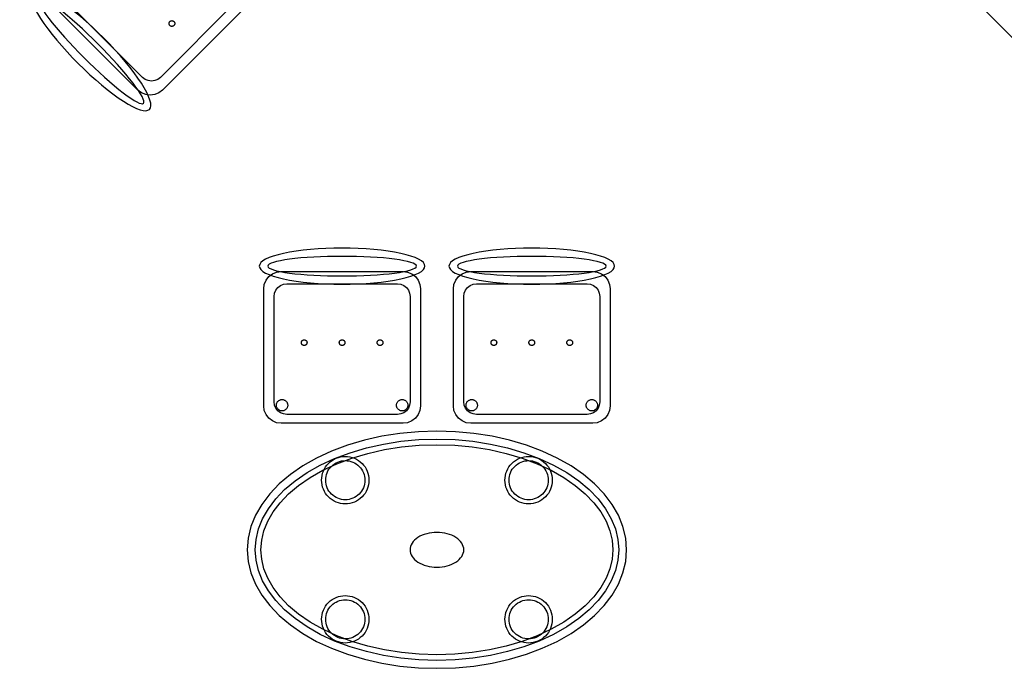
# Model space of a CAD drawing. Header units: metres. Extents: x 2232.4 to 2275.2, y 411.9 to 437.5.
# Tile 30 of 34: x 2268.9 to 2272, y 431.2 to 433.3. Entities that reach past the tile are written whole.
import ezdxf

# ---------------------------------------------------------------- set-up
doc = ezdxf.new("R2010")
doc.units = ezdxf.units.M
for name, color, linetype in [('DOOR', 5, 'Continuous'), ('RP_CHAIRS', 7, 'Continuous'), ('RP_TABLES', 7, 'Continuous')]:
    doc.layers.add(name, color=color, linetype=linetype)

# ---------------------------------------------------------------- blocks, each defined once
blk = doc.blocks.new('RP_CLASSIC_CHAIR')
at = {"color": 0, "linetype": 'Continuous', "lineweight": -2}
for points in [[(0.262, 0.222), (0.2607, 0.2276), (0.257, 0.2331), (0.2507, 0.2385), (0.2421, 0.2438), (0.2311, 0.2489), (0.2178, 0.2537), (0.2025, 0.2582), (0.1853, 0.2623), (0.1662, 0.2661), (0.1456, 0.2694), (0.1235, 0.2723), (0.1003, 0.2747), (0.0761, 0.2765), (0.0511, 0.2779), (0.0257, 0.2787), (0, 0.279), (-0.0257, 0.2787), (-0.0511, 0.2779), (-0.0761, 0.2765), (-0.1003, 0.2747), (-0.1235, 0.2723), (-0.1456, 0.2694), (-0.1662, 0.2661), (-0.1853, 0.2623), (-0.2025, 0.2582), (-0.2178, 0.2537), (-0.2311, 0.2489), (-0.2421, 0.2438), (-0.2507, 0.2385), (-0.257, 0.2331), (-0.2607, 0.2276), (-0.262, 0.222), (-0.2607, 0.2164), (-0.257, 0.2109), (-0.2507, 0.2055), (-0.2421, 0.2002), (-0.2311, 0.1951), (-0.2178, 0.1903), (-0.2025, 0.1858), (-0.1853, 0.1817), (-0.1662, 0.1779), (-0.1456, 0.1746), (-0.1235, 0.1717), (-0.1003, 0.1693), (-0.0761, 0.1675), (-0.0511, 0.1661), (-0.0257, 0.1653), (0, 0.165), (0.0257, 0.1653), (0.0511, 0.1661), (0.0761, 0.1675), (0.1003, 0.1693), (0.1235, 0.1717), (0.1456, 0.1746), (0.1662, 0.1779), (0.1853, 0.1817), (0.2025, 0.1858), (0.2178, 0.1903), (0.2311, 0.1951), (0.2421, 0.2002), (0.2507, 0.2055), (0.257, 0.2109), (0.2607, 0.2164)], [(0.235, 0.222), (0.2339, 0.225), (0.2305, 0.228), (0.2249, 0.231), (0.2171, 0.2339), (0.2073, 0.2366), (0.1954, 0.2392), (0.1817, 0.2417), (0.1662, 0.2439), (0.1491, 0.246), (0.1306, 0.2478), (0.1108, 0.2493), (0.0899, 0.2506), (0.0682, 0.2517), (0.0458, 0.2524), (0.023, 0.2529), (0, 0.253), (-0.023, 0.2529), (-0.0458, 0.2524), (-0.0682, 0.2517), (-0.0899, 0.2506), (-0.1108, 0.2493), (-0.1306, 0.2478), (-0.1491, 0.246), (-0.1662, 0.2439), (-0.1817, 0.2417), (-0.1954, 0.2392), (-0.2073, 0.2366), (-0.2171, 0.2339), (-0.2249, 0.231), (-0.2305, 0.228), (-0.2339, 0.225), (-0.235, 0.222), (-0.2339, 0.219), (-0.2305, 0.216), (-0.2249, 0.213), (-0.2171, 0.2101), (-0.2073, 0.2074), (-0.1954, 0.2048), (-0.1817, 0.2023), (-0.1662, 0.2001), (-0.1491, 0.198), (-0.1306, 0.1962), (-0.1108, 0.1947), (-0.0899, 0.1934), (-0.0682, 0.1923), (-0.0458, 0.1916), (-0.023, 0.1911), (0, 0.191), (0.023, 0.1911), (0.0458, 0.1916), (0.0682, 0.1923), (0.0899, 0.1934), (0.1108, 0.1947), (0.1306, 0.1962), (0.1491, 0.198), (0.1662, 0.2001), (0.1817, 0.2023), (0.1954, 0.2048), (0.2073, 0.2074), (0.2171, 0.2101), (0.2249, 0.213), (0.2305, 0.216), (0.2339, 0.219)], [(0.193, -0.275), (-0.193, -0.275), (-0.2072, -0.2731), (-0.2205, -0.2676), (-0.2319, -0.2589), (-0.2406, -0.2475), (-0.2461, -0.2342), (-0.248, -0.22), (-0.248, 0.15), (-0.2461, 0.1642), (-0.2406, 0.1775), (-0.2319, 0.1889), (-0.2205, 0.1976), (-0.2072, 0.2031), (-0.193, 0.205), (0.193, 0.205), (0.2072, 0.2031), (0.2205, 0.1976), (0.2319, 0.1889), (0.2406, 0.1775), (0.2461, 0.1642), (0.248, 0.15), (0.248, -0.22), (0.2461, -0.2342), (0.2406, -0.2475), (0.2319, -0.2589), (0.2205, -0.2676), (0.2072, -0.2731)], [(0.175, -0.247), (-0.175, -0.247), (-0.1854, -0.2456), (-0.195, -0.2416), (-0.2033, -0.2353), (-0.2096, -0.227), (-0.2136, -0.2174), (-0.215, -0.207), (-0.215, 0.126), (-0.2136, 0.1364), (-0.2096, 0.146), (-0.2033, 0.1543), (-0.195, 0.1606), (-0.1854, 0.1646), (-0.175, 0.166), (0.175, 0.166), (0.1854, 0.1646), (0.195, 0.1606), (0.2033, 0.1543), (0.2096, 0.146), (0.2136, 0.1364), (0.215, 0.126), (0.215, -0.207), (0.2136, -0.2174), (0.2096, -0.227), (0.2033, -0.2353), (0.195, -0.2416), (0.1854, -0.2456)], [(-0.111, -0.02), (-0.111, -0.0209), (-0.1112, -0.0218), (-0.1114, -0.0226), (-0.1117, -0.0234), (-0.1121, -0.0242), (-0.1125, -0.025), (-0.113, -0.0257), (-0.1136, -0.0264), (-0.1143, -0.027), (-0.115, -0.0275), (-0.1158, -0.0279), (-0.1166, -0.0283), (-0.1174, -0.0286), (-0.1182, -0.0288), (-0.1191, -0.029), (-0.12, -0.029), (-0.1209, -0.029), (-0.1218, -0.0288), (-0.1226, -0.0286), (-0.1234, -0.0283), (-0.1242, -0.0279), (-0.125, -0.0275), (-0.1257, -0.027), (-0.1264, -0.0264), (-0.127, -0.0257), (-0.1275, -0.025), (-0.1279, -0.0242), (-0.1283, -0.0234), (-0.1286, -0.0226), (-0.1288, -0.0218), (-0.129, -0.0209), (-0.129, -0.02), (-0.129, -0.0191), (-0.1288, -0.0182), (-0.1286, -0.0174), (-0.1283, -0.0166), (-0.1279, -0.0158), (-0.1275, -0.015), (-0.127, -0.0143), (-0.1264, -0.0136), (-0.1257, -0.013), (-0.125, -0.0125), (-0.1242, -0.0121), (-0.1234, -0.0117), (-0.1226, -0.0114), (-0.1218, -0.0112), (-0.1209, -0.011), (-0.12, -0.011), (-0.1191, -0.011), (-0.1182, -0.0112), (-0.1174, -0.0114), (-0.1166, -0.0117), (-0.1158, -0.0121), (-0.115, -0.0125), (-0.1143, -0.013), (-0.1136, -0.0136), (-0.113, -0.0143), (-0.1125, -0.015), (-0.1121, -0.0158), (-0.1117, -0.0166), (-0.1114, -0.0174), (-0.1112, -0.0182), (-0.111, -0.0191)], [(0.009, -0.02), (0.009, -0.0209), (0.0088, -0.0218), (0.0086, -0.0226), (0.0083, -0.0234), (0.0079, -0.0242), (0.0075, -0.025), (0.007, -0.0257), (0.0064, -0.0264), (0.0057, -0.027), (0.005, -0.0275), (0.0042, -0.0279), (0.0034, -0.0283), (0.0026, -0.0286), (0.0018, -0.0288), (0.0009, -0.029), (0, -0.029), (-0.0009, -0.029), (-0.0018, -0.0288), (-0.0026, -0.0286), (-0.0034, -0.0283), (-0.0042, -0.0279), (-0.005, -0.0275), (-0.0057, -0.027), (-0.0064, -0.0264), (-0.007, -0.0257), (-0.0075, -0.025), (-0.0079, -0.0242), (-0.0083, -0.0234), (-0.0086, -0.0226), (-0.0088, -0.0218), (-0.009, -0.0209), (-0.009, -0.02), (-0.009, -0.0191), (-0.0088, -0.0182), (-0.0086, -0.0174), (-0.0083, -0.0166), (-0.0079, -0.0158), (-0.0075, -0.015), (-0.007, -0.0143), (-0.0064, -0.0136), (-0.0057, -0.013), (-0.005, -0.0125), (-0.0042, -0.0121), (-0.0034, -0.0117), (-0.0026, -0.0114), (-0.0018, -0.0112), (-0.0009, -0.011), (0, -0.011), (0.0009, -0.011), (0.0018, -0.0112), (0.0026, -0.0114), (0.0034, -0.0117), (0.0042, -0.0121), (0.005, -0.0125), (0.0057, -0.013), (0.0064, -0.0136), (0.007, -0.0143), (0.0075, -0.015), (0.0079, -0.0158), (0.0083, -0.0166), (0.0086, -0.0174), (0.0088, -0.0182), (0.009, -0.0191)], [(0.129, -0.02), (0.129, -0.0209), (0.1288, -0.0218), (0.1286, -0.0226), (0.1283, -0.0234), (0.1279, -0.0242), (0.1275, -0.025), (0.127, -0.0257), (0.1264, -0.0264), (0.1257, -0.027), (0.125, -0.0275), (0.1242, -0.0279), (0.1234, -0.0283), (0.1226, -0.0286), (0.1218, -0.0288), (0.1209, -0.029), (0.12, -0.029), (0.1191, -0.029), (0.1182, -0.0288), (0.1174, -0.0286), (0.1166, -0.0283), (0.1158, -0.0279), (0.115, -0.0275), (0.1143, -0.027), (0.1136, -0.0264), (0.113, -0.0257), (0.1125, -0.025), (0.1121, -0.0242), (0.1117, -0.0234), (0.1114, -0.0226), (0.1112, -0.0218), (0.111, -0.0209), (0.111, -0.02), (0.111, -0.0191), (0.1112, -0.0182), (0.1114, -0.0174), (0.1117, -0.0166), (0.1121, -0.0158), (0.1125, -0.015), (0.113, -0.0143), (0.1136, -0.0136), (0.1143, -0.013), (0.115, -0.0125), (0.1158, -0.0121), (0.1166, -0.0117), (0.1174, -0.0114), (0.1182, -0.0112), (0.1191, -0.011), (0.12, -0.011), (0.1209, -0.011), (0.1218, -0.0112), (0.1226, -0.0114), (0.1234, -0.0117), (0.1242, -0.0121), (0.125, -0.0125), (0.1257, -0.013), (0.1264, -0.0136), (0.127, -0.0143), (0.1275, -0.015), (0.1279, -0.0158), (0.1283, -0.0166), (0.1286, -0.0174), (0.1288, -0.0182), (0.129, -0.0191)], [(-0.172, -0.218), (-0.1721, -0.2198), (-0.1723, -0.2215), (-0.1728, -0.2232), (-0.1734, -0.2249), (-0.1741, -0.2265), (-0.175, -0.228), (-0.1761, -0.2294), (-0.1773, -0.2307), (-0.1786, -0.2319), (-0.18, -0.233), (-0.1815, -0.2339), (-0.1831, -0.2346), (-0.1848, -0.2352), (-0.1865, -0.2357), (-0.1882, -0.2359), (-0.19, -0.236), (-0.1918, -0.2359), (-0.1935, -0.2357), (-0.1952, -0.2352), (-0.1969, -0.2346), (-0.1985, -0.2339), (-0.2, -0.233), (-0.2014, -0.2319), (-0.2027, -0.2307), (-0.2039, -0.2294), (-0.205, -0.228), (-0.2059, -0.2265), (-0.2066, -0.2249), (-0.2072, -0.2232), (-0.2077, -0.2215), (-0.2079, -0.2198), (-0.208, -0.218), (-0.2079, -0.2162), (-0.2077, -0.2145), (-0.2072, -0.2128), (-0.2066, -0.2111), (-0.2059, -0.2095), (-0.205, -0.208), (-0.2039, -0.2066), (-0.2027, -0.2053), (-0.2014, -0.2041), (-0.2, -0.203), (-0.1985, -0.2021), (-0.1969, -0.2014), (-0.1952, -0.2008), (-0.1935, -0.2003), (-0.1918, -0.2001), (-0.19, -0.2), (-0.1882, -0.2001), (-0.1865, -0.2003), (-0.1848, -0.2008), (-0.1831, -0.2014), (-0.1815, -0.2021), (-0.18, -0.203), (-0.1786, -0.2041), (-0.1773, -0.2053), (-0.1761, -0.2066), (-0.175, -0.208), (-0.1741, -0.2095), (-0.1734, -0.2111), (-0.1728, -0.2128), (-0.1723, -0.2145), (-0.1721, -0.2162)], [(0.208, -0.218), (0.2079, -0.2198), (0.2077, -0.2215), (0.2072, -0.2232), (0.2066, -0.2249), (0.2059, -0.2265), (0.205, -0.228), (0.2039, -0.2294), (0.2027, -0.2307), (0.2014, -0.2319), (0.2, -0.233), (0.1985, -0.2339), (0.1969, -0.2346), (0.1952, -0.2352), (0.1935, -0.2357), (0.1918, -0.2359), (0.19, -0.236), (0.1882, -0.2359), (0.1865, -0.2357), (0.1848, -0.2352), (0.1831, -0.2346), (0.1815, -0.2339), (0.18, -0.233), (0.1786, -0.2319), (0.1773, -0.2307), (0.1761, -0.2294), (0.175, -0.228), (0.1741, -0.2265), (0.1734, -0.2249), (0.1728, -0.2232), (0.1723, -0.2215), (0.1721, -0.2198), (0.172, -0.218), (0.1721, -0.2162), (0.1723, -0.2145), (0.1728, -0.2128), (0.1734, -0.2111), (0.1741, -0.2095), (0.175, -0.208), (0.1761, -0.2066), (0.1773, -0.2053), (0.1786, -0.2041), (0.18, -0.203), (0.1815, -0.2021), (0.1831, -0.2014), (0.1848, -0.2008), (0.1865, -0.2003), (0.1882, -0.2001), (0.19, -0.2), (0.1918, -0.2001), (0.1935, -0.2003), (0.1952, -0.2008), (0.1969, -0.2014), (0.1985, -0.2021), (0.2, -0.203), (0.2014, -0.2041), (0.2027, -0.2053), (0.2039, -0.2066), (0.205, -0.208), (0.2059, -0.2095), (0.2066, -0.2111), (0.2072, -0.2128), (0.2077, -0.2145), (0.2079, -0.2162)]]:
    blk.add_lwpolyline(points, close=True, dxfattribs=at)
blk = doc.blocks.new('RP_CLASSIC_TABLE_4')
at = {"color": 0, "linetype": 'Continuous', "lineweight": -2}
for points in [[(0.6, 0), (0.5971, 0.0368), (0.5885, 0.0732), (0.5742, 0.1089), (0.5543, 0.1435), (0.5292, 0.1768), (0.4989, 0.2083), (0.4638, 0.2379), (0.4243, 0.2652), (0.3806, 0.2899), (0.3333, 0.3118), (0.2828, 0.3307), (0.2296, 0.3465), (0.1742, 0.3589), (0.1171, 0.3678), (0.0588, 0.3732), (0, 0.375), (-0.0588, 0.3732), (-0.1171, 0.3678), (-0.1742, 0.3589), (-0.2296, 0.3465), (-0.2828, 0.3307), (-0.3333, 0.3118), (-0.3806, 0.2899), (-0.4243, 0.2652), (-0.4638, 0.2379), (-0.4989, 0.2083), (-0.5292, 0.1768), (-0.5543, 0.1435), (-0.5742, 0.1089), (-0.5885, 0.0732), (-0.5971, 0.0368), (-0.6, 0), (-0.5971, -0.0368), (-0.5885, -0.0732), (-0.5742, -0.1089), (-0.5543, -0.1435), (-0.5292, -0.1768), (-0.4989, -0.2083), (-0.4638, -0.2379), (-0.4243, -0.2652), (-0.3806, -0.2899), (-0.3333, -0.3118), (-0.2828, -0.3307), (-0.2296, -0.3465), (-0.1742, -0.3589), (-0.1171, -0.3678), (-0.0588, -0.3732), (0, -0.375), (0.0588, -0.3732), (0.1171, -0.3678), (0.1742, -0.3589), (0.2296, -0.3465), (0.2828, -0.3307), (0.3333, -0.3118), (0.3806, -0.2899), (0.4243, -0.2652), (0.4638, -0.2379), (0.4989, -0.2083), (0.5292, -0.1768), (0.5543, -0.1435), (0.5742, -0.1089), (0.5885, -0.0732), (0.5971, -0.0368)], [(0.5749, 0), (0.5723, -0.0329), (0.5646, -0.0656), (0.5516, -0.0979), (0.5334, -0.1297), (0.5101, -0.1605), (0.4818, -0.1901), (0.4486, -0.218), (0.411, -0.244), (0.3692, -0.2676), (0.3237, -0.2887), (0.2749, -0.307), (0.2233, -0.3222), (0.1695, -0.3343), (0.114, -0.343), (0.0573, -0.3482), (0, -0.35), (-0.0573, -0.3482), (-0.114, -0.343), (-0.1695, -0.3343), (-0.2233, -0.3222), (-0.2749, -0.307), (-0.3237, -0.2887), (-0.3692, -0.2676), (-0.411, -0.244), (-0.4486, -0.218), (-0.4818, -0.1901), (-0.5101, -0.1605), (-0.5334, -0.1297), (-0.5516, -0.0979), (-0.5646, -0.0656), (-0.5723, -0.0329), (-0.5749, 0), (-0.5723, 0.0329), (-0.5646, 0.0656), (-0.5516, 0.0979), (-0.5334, 0.1297), (-0.5101, 0.1605), (-0.4818, 0.1901), (-0.4486, 0.218), (-0.411, 0.244), (-0.3692, 0.2676), (-0.3237, 0.2887), (-0.2749, 0.307), (-0.2233, 0.3222), (-0.1695, 0.3343), (-0.114, 0.343), (-0.0573, 0.3482), (0, 0.35), (0.0573, 0.3482), (0.114, 0.343), (0.1695, 0.3343), (0.2233, 0.3222), (0.2749, 0.307), (0.3237, 0.2887), (0.3692, 0.2676), (0.411, 0.244), (0.4486, 0.218), (0.4818, 0.1901), (0.5101, 0.1605), (0.5334, 0.1297), (0.5516, 0.0979), (0.5646, 0.0656), (0.5723, 0.0329)], [(0.5569, 0), (0.5545, -0.0301), (0.5474, -0.0601), (0.5354, -0.0901), (0.5184, -0.1198), (0.4964, -0.1488), (0.4694, -0.1769), (0.4377, -0.2037), (0.4014, -0.2287), (0.361, -0.2516), (0.3167, -0.2721), (0.2692, -0.2899), (0.2188, -0.3048), (0.1661, -0.3166), (0.1117, -0.3251), (0.0562, -0.3303), (0, -0.332), (-0.0562, -0.3303), (-0.1117, -0.3251), (-0.1661, -0.3166), (-0.2188, -0.3048), (-0.2692, -0.2899), (-0.3167, -0.2721), (-0.361, -0.2516), (-0.4014, -0.2287), (-0.4377, -0.2037), (-0.4694, -0.1769), (-0.4964, -0.1488), (-0.5184, -0.1198), (-0.5354, -0.0901), (-0.5474, -0.0601), (-0.5545, -0.0301), (-0.5569, 0), (-0.5545, 0.0301), (-0.5474, 0.0601), (-0.5354, 0.0901), (-0.5184, 0.1198), (-0.4964, 0.1488), (-0.4694, 0.1769), (-0.4377, 0.2037), (-0.4014, 0.2287), (-0.361, 0.2516), (-0.3167, 0.2721), (-0.2692, 0.2899), (-0.2188, 0.3048), (-0.1661, 0.3166), (-0.1117, 0.3251), (-0.0562, 0.3303), (0, 0.332), (0.0562, 0.3303), (0.1117, 0.3251), (0.1661, 0.3166), (0.2188, 0.3048), (0.2692, 0.2899), (0.3167, 0.2721), (0.361, 0.2516), (0.4014, 0.2287), (0.4377, 0.2037), (0.4694, 0.1769), (0.4964, 0.1488), (0.5184, 0.1198), (0.5354, 0.0901), (0.5474, 0.0601), (0.5545, 0.0301)], [(-0.215, 0.22), (-0.2154, 0.2126), (-0.2164, 0.2054), (-0.2182, 0.1982), (-0.2207, 0.1913), (-0.2239, 0.1846), (-0.2276, 0.1783), (-0.232, 0.1724), (-0.237, 0.167), (-0.2424, 0.162), (-0.2483, 0.1576), (-0.2546, 0.1539), (-0.2613, 0.1507), (-0.2682, 0.1482), (-0.2754, 0.1464), (-0.2826, 0.1454), (-0.29, 0.145), (-0.2974, 0.1454), (-0.3046, 0.1464), (-0.3118, 0.1482), (-0.3187, 0.1507), (-0.3254, 0.1539), (-0.3317, 0.1576), (-0.3376, 0.162), (-0.343, 0.167), (-0.348, 0.1724), (-0.3524, 0.1783), (-0.3561, 0.1846), (-0.3593, 0.1913), (-0.3618, 0.1982), (-0.3636, 0.2054), (-0.3646, 0.2126), (-0.365, 0.22), (-0.3646, 0.2274), (-0.3636, 0.2346), (-0.3618, 0.2418), (-0.3593, 0.2487), (-0.3561, 0.2554), (-0.3524, 0.2617), (-0.348, 0.2676), (-0.343, 0.273), (-0.3376, 0.278), (-0.3317, 0.2824), (-0.3254, 0.2861), (-0.3187, 0.2893), (-0.3118, 0.2918), (-0.3046, 0.2936), (-0.2974, 0.2946), (-0.29, 0.295), (-0.2826, 0.2946), (-0.2754, 0.2936), (-0.2682, 0.2918), (-0.2613, 0.2893), (-0.2546, 0.2861), (-0.2483, 0.2824), (-0.2424, 0.278), (-0.237, 0.273), (-0.232, 0.2676), (-0.2276, 0.2617), (-0.2239, 0.2554), (-0.2207, 0.2487), (-0.2182, 0.2418), (-0.2164, 0.2346), (-0.2154, 0.2274)], [(-0.228, 0.22), (-0.2283, 0.2139), (-0.2292, 0.2079), (-0.2307, 0.202), (-0.2327, 0.1963), (-0.2353, 0.1908), (-0.2384, 0.1856), (-0.2421, 0.1807), (-0.2462, 0.1762), (-0.2507, 0.1721), (-0.2556, 0.1684), (-0.2608, 0.1653), (-0.2663, 0.1627), (-0.272, 0.1607), (-0.2779, 0.1592), (-0.2839, 0.1583), (-0.29, 0.158), (-0.2961, 0.1583), (-0.3021, 0.1592), (-0.308, 0.1607), (-0.3137, 0.1627), (-0.3192, 0.1653), (-0.3244, 0.1684), (-0.3293, 0.1721), (-0.3338, 0.1762), (-0.3379, 0.1807), (-0.3416, 0.1856), (-0.3447, 0.1908), (-0.3473, 0.1963), (-0.3493, 0.202), (-0.3508, 0.2079), (-0.3517, 0.2139), (-0.352, 0.22), (-0.3517, 0.2261), (-0.3508, 0.2321), (-0.3493, 0.238), (-0.3473, 0.2437), (-0.3447, 0.2492), (-0.3416, 0.2544), (-0.3379, 0.2593), (-0.3338, 0.2638), (-0.3293, 0.2679), (-0.3244, 0.2716), (-0.3192, 0.2747), (-0.3137, 0.2773), (-0.308, 0.2793), (-0.3021, 0.2808), (-0.2961, 0.2817), (-0.29, 0.282), (-0.2839, 0.2817), (-0.2779, 0.2808), (-0.272, 0.2793), (-0.2663, 0.2773), (-0.2608, 0.2747), (-0.2556, 0.2716), (-0.2507, 0.2679), (-0.2462, 0.2638), (-0.2421, 0.2593), (-0.2384, 0.2544), (-0.2353, 0.2492), (-0.2327, 0.2437), (-0.2307, 0.238), (-0.2292, 0.2321), (-0.2283, 0.2261)], [(0.365, 0.22), (0.3646, 0.2126), (0.3636, 0.2054), (0.3618, 0.1982), (0.3593, 0.1913), (0.3561, 0.1846), (0.3524, 0.1783), (0.348, 0.1724), (0.343, 0.167), (0.3376, 0.162), (0.3317, 0.1576), (0.3254, 0.1539), (0.3187, 0.1507), (0.3118, 0.1482), (0.3046, 0.1464), (0.2974, 0.1454), (0.29, 0.145), (0.2826, 0.1454), (0.2754, 0.1464), (0.2682, 0.1482), (0.2613, 0.1507), (0.2546, 0.1539), (0.2483, 0.1576), (0.2424, 0.162), (0.237, 0.167), (0.232, 0.1724), (0.2276, 0.1783), (0.2239, 0.1846), (0.2207, 0.1913), (0.2182, 0.1982), (0.2164, 0.2054), (0.2154, 0.2126), (0.215, 0.22), (0.2154, 0.2274), (0.2164, 0.2346), (0.2182, 0.2418), (0.2207, 0.2487), (0.2239, 0.2554), (0.2276, 0.2617), (0.232, 0.2676), (0.237, 0.273), (0.2424, 0.278), (0.2483, 0.2824), (0.2546, 0.2861), (0.2613, 0.2893), (0.2682, 0.2918), (0.2754, 0.2936), (0.2826, 0.2946), (0.29, 0.295), (0.2974, 0.2946), (0.3046, 0.2936), (0.3118, 0.2918), (0.3187, 0.2893), (0.3254, 0.2861), (0.3317, 0.2824), (0.3376, 0.278), (0.343, 0.273), (0.348, 0.2676), (0.3524, 0.2617), (0.3561, 0.2554), (0.3593, 0.2487), (0.3618, 0.2418), (0.3636, 0.2346), (0.3646, 0.2274)], [(0.352, 0.22), (0.3517, 0.2139), (0.3508, 0.2079), (0.3493, 0.202), (0.3473, 0.1963), (0.3447, 0.1908), (0.3416, 0.1856), (0.3379, 0.1807), (0.3338, 0.1762), (0.3293, 0.1721), (0.3244, 0.1684), (0.3192, 0.1653), (0.3137, 0.1627), (0.308, 0.1607), (0.3021, 0.1592), (0.2961, 0.1583), (0.29, 0.158), (0.2839, 0.1583), (0.2779, 0.1592), (0.272, 0.1607), (0.2663, 0.1627), (0.2608, 0.1653), (0.2556, 0.1684), (0.2507, 0.1721), (0.2462, 0.1762), (0.2421, 0.1807), (0.2384, 0.1856), (0.2353, 0.1908), (0.2327, 0.1963), (0.2307, 0.202), (0.2292, 0.2079), (0.2283, 0.2139), (0.228, 0.22), (0.2283, 0.2261), (0.2292, 0.2321), (0.2307, 0.238), (0.2327, 0.2437), (0.2353, 0.2492), (0.2384, 0.2544), (0.2421, 0.2593), (0.2462, 0.2638), (0.2507, 0.2679), (0.2556, 0.2716), (0.2608, 0.2747), (0.2663, 0.2773), (0.272, 0.2793), (0.2779, 0.2808), (0.2839, 0.2817), (0.29, 0.282), (0.2961, 0.2817), (0.3021, 0.2808), (0.308, 0.2793), (0.3137, 0.2773), (0.3192, 0.2747), (0.3244, 0.2716), (0.3293, 0.2679), (0.3338, 0.2638), (0.3379, 0.2593), (0.3416, 0.2544), (0.3447, 0.2492), (0.3473, 0.2437), (0.3493, 0.238), (0.3508, 0.2321), (0.3517, 0.2261)], [(0.085, 0), (0.0846, 0.0054), (0.0834, 0.0107), (0.0813, 0.016), (0.0785, 0.021), (0.075, 0.0259), (0.0707, 0.0306), (0.0657, 0.0349), (0.0601, 0.0389), (0.0539, 0.0425), (0.0472, 0.0457), (0.0401, 0.0485), (0.0325, 0.0508), (0.0247, 0.0526), (0.0166, 0.0539), (0.0083, 0.0547), (0, 0.055), (-0.0083, 0.0547), (-0.0166, 0.0539), (-0.0247, 0.0526), (-0.0325, 0.0508), (-0.0401, 0.0485), (-0.0472, 0.0457), (-0.0539, 0.0425), (-0.0601, 0.0389), (-0.0657, 0.0349), (-0.0707, 0.0306), (-0.075, 0.0259), (-0.0785, 0.021), (-0.0813, 0.016), (-0.0834, 0.0107), (-0.0846, 0.0054), (-0.085, 0), (-0.0846, -0.0054), (-0.0834, -0.0107), (-0.0813, -0.016), (-0.0785, -0.021), (-0.075, -0.0259), (-0.0707, -0.0306), (-0.0657, -0.0349), (-0.0601, -0.0389), (-0.0539, -0.0425), (-0.0472, -0.0457), (-0.0401, -0.0485), (-0.0325, -0.0508), (-0.0247, -0.0526), (-0.0166, -0.0539), (-0.0083, -0.0547), (0, -0.055), (0.0083, -0.0547), (0.0166, -0.0539), (0.0247, -0.0526), (0.0325, -0.0508), (0.0401, -0.0485), (0.0472, -0.0457), (0.0539, -0.0425), (0.0601, -0.0389), (0.0657, -0.0349), (0.0707, -0.0306), (0.075, -0.0259), (0.0785, -0.021), (0.0813, -0.016), (0.0834, -0.0107), (0.0846, -0.0054)], [(-0.215, -0.22), (-0.2154, -0.2274), (-0.2164, -0.2346), (-0.2182, -0.2418), (-0.2207, -0.2487), (-0.2239, -0.2554), (-0.2276, -0.2617), (-0.232, -0.2676), (-0.237, -0.273), (-0.2424, -0.278), (-0.2483, -0.2824), (-0.2546, -0.2861), (-0.2613, -0.2893), (-0.2682, -0.2918), (-0.2754, -0.2936), (-0.2826, -0.2946), (-0.29, -0.295), (-0.2974, -0.2946), (-0.3046, -0.2936), (-0.3118, -0.2918), (-0.3187, -0.2893), (-0.3254, -0.2861), (-0.3317, -0.2824), (-0.3376, -0.278), (-0.343, -0.273), (-0.348, -0.2676), (-0.3524, -0.2617), (-0.3561, -0.2554), (-0.3593, -0.2487), (-0.3618, -0.2418), (-0.3636, -0.2346), (-0.3646, -0.2274), (-0.365, -0.22), (-0.3646, -0.2126), (-0.3636, -0.2054), (-0.3618, -0.1982), (-0.3593, -0.1913), (-0.3561, -0.1846), (-0.3524, -0.1783), (-0.348, -0.1724), (-0.343, -0.167), (-0.3376, -0.162), (-0.3317, -0.1576), (-0.3254, -0.1539), (-0.3187, -0.1507), (-0.3118, -0.1482), (-0.3046, -0.1464), (-0.2974, -0.1454), (-0.29, -0.145), (-0.2826, -0.1454), (-0.2754, -0.1464), (-0.2682, -0.1482), (-0.2613, -0.1507), (-0.2546, -0.1539), (-0.2483, -0.1576), (-0.2424, -0.162), (-0.237, -0.167), (-0.232, -0.1724), (-0.2276, -0.1783), (-0.2239, -0.1846), (-0.2207, -0.1913), (-0.2182, -0.1982), (-0.2164, -0.2054), (-0.2154, -0.2126)], [(0.365, -0.22), (0.3646, -0.2274), (0.3636, -0.2346), (0.3618, -0.2418), (0.3593, -0.2487), (0.3561, -0.2554), (0.3524, -0.2617), (0.348, -0.2676), (0.343, -0.273), (0.3376, -0.278), (0.3317, -0.2824), (0.3254, -0.2861), (0.3187, -0.2893), (0.3118, -0.2918), (0.3046, -0.2936), (0.2974, -0.2946), (0.29, -0.295), (0.2826, -0.2946), (0.2754, -0.2936), (0.2682, -0.2918), (0.2613, -0.2893), (0.2546, -0.2861), (0.2483, -0.2824), (0.2424, -0.278), (0.237, -0.273), (0.232, -0.2676), (0.2276, -0.2617), (0.2239, -0.2554), (0.2207, -0.2487), (0.2182, -0.2418), (0.2164, -0.2346), (0.2154, -0.2274), (0.215, -0.22), (0.2154, -0.2126), (0.2164, -0.2054), (0.2182, -0.1982), (0.2207, -0.1913), (0.2239, -0.1846), (0.2276, -0.1783), (0.232, -0.1724), (0.237, -0.167), (0.2424, -0.162), (0.2483, -0.1576), (0.2546, -0.1539), (0.2613, -0.1507), (0.2682, -0.1482), (0.2754, -0.1464), (0.2826, -0.1454), (0.29, -0.145), (0.2974, -0.1454), (0.3046, -0.1464), (0.3118, -0.1482), (0.3187, -0.1507), (0.3254, -0.1539), (0.3317, -0.1576), (0.3376, -0.162), (0.343, -0.167), (0.348, -0.1724), (0.3524, -0.1783), (0.3561, -0.1846), (0.3593, -0.1913), (0.3618, -0.1982), (0.3636, -0.2054), (0.3646, -0.2126)], [(-0.228, -0.22), (-0.2283, -0.2261), (-0.2292, -0.2321), (-0.2307, -0.238), (-0.2327, -0.2437), (-0.2353, -0.2492), (-0.2384, -0.2544), (-0.2421, -0.2593), (-0.2462, -0.2638), (-0.2507, -0.2679), (-0.2556, -0.2716), (-0.2608, -0.2747), (-0.2663, -0.2773), (-0.272, -0.2793), (-0.2779, -0.2808), (-0.2839, -0.2817), (-0.29, -0.282), (-0.2961, -0.2817), (-0.3021, -0.2808), (-0.308, -0.2793), (-0.3137, -0.2773), (-0.3192, -0.2747), (-0.3244, -0.2716), (-0.3293, -0.2679), (-0.3338, -0.2638), (-0.3379, -0.2593), (-0.3416, -0.2544), (-0.3447, -0.2492), (-0.3473, -0.2437), (-0.3493, -0.238), (-0.3508, -0.2321), (-0.3517, -0.2261), (-0.352, -0.22), (-0.3517, -0.2139), (-0.3508, -0.2079), (-0.3493, -0.202), (-0.3473, -0.1963), (-0.3447, -0.1908), (-0.3416, -0.1856), (-0.3379, -0.1807), (-0.3338, -0.1762), (-0.3293, -0.1721), (-0.3244, -0.1684), (-0.3192, -0.1653), (-0.3137, -0.1627), (-0.308, -0.1607), (-0.3021, -0.1592), (-0.2961, -0.1583), (-0.29, -0.158), (-0.2839, -0.1583), (-0.2779, -0.1592), (-0.272, -0.1607), (-0.2663, -0.1627), (-0.2608, -0.1653), (-0.2556, -0.1684), (-0.2507, -0.1721), (-0.2462, -0.1762), (-0.2421, -0.1807), (-0.2384, -0.1856), (-0.2353, -0.1908), (-0.2327, -0.1963), (-0.2307, -0.202), (-0.2292, -0.2079), (-0.2283, -0.2139)], [(0.352, -0.22), (0.3517, -0.2261), (0.3508, -0.2321), (0.3493, -0.238), (0.3473, -0.2437), (0.3447, -0.2492), (0.3416, -0.2544), (0.3379, -0.2593), (0.3338, -0.2638), (0.3293, -0.2679), (0.3244, -0.2716), (0.3192, -0.2747), (0.3137, -0.2773), (0.308, -0.2793), (0.3021, -0.2808), (0.2961, -0.2817), (0.29, -0.282), (0.2839, -0.2817), (0.2779, -0.2808), (0.272, -0.2793), (0.2663, -0.2773), (0.2608, -0.2747), (0.2556, -0.2716), (0.2507, -0.2679), (0.2462, -0.2638), (0.2421, -0.2593), (0.2384, -0.2544), (0.2353, -0.2492), (0.2327, -0.2437), (0.2307, -0.238), (0.2292, -0.2321), (0.2283, -0.2261), (0.228, -0.22), (0.2283, -0.2139), (0.2292, -0.2079), (0.2307, -0.202), (0.2327, -0.1963), (0.2353, -0.1908), (0.2384, -0.1856), (0.2421, -0.1807), (0.2462, -0.1762), (0.2507, -0.1721), (0.2556, -0.1684), (0.2608, -0.1653), (0.2663, -0.1627), (0.272, -0.1607), (0.2779, -0.1592), (0.2839, -0.1583), (0.29, -0.158), (0.2961, -0.1583), (0.3021, -0.1592), (0.308, -0.1607), (0.3137, -0.1627), (0.3192, -0.1653), (0.3244, -0.1684), (0.3293, -0.1721), (0.3338, -0.1762), (0.3379, -0.1807), (0.3416, -0.1856), (0.3447, -0.1908), (0.3473, -0.1963), (0.3493, -0.202), (0.3508, -0.2079), (0.3517, -0.2139)]]:
    blk.add_lwpolyline(points, close=True, dxfattribs=at)

msp = doc.modelspace()

# ---------------------------------------------------------------- linework, layer by layer
at = {"layer": 'DOOR'}
msp.add_line((2273.028, 432.2004), (2269.2304, 436.0395), dxfattribs=at)

# ---------------------------------------------------------------- block references
at = {"layer": 'RP_CHAIRS', "linetype": 'Continuous', "rotation": 494.9851542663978}
msp.add_blockref('RP_CLASSIC_CHAIR', (2269.2625, 433.3351), dxfattribs=at)
at = {"layer": 'RP_CHAIRS'}
for p in [(2269.9, 432.275), (2270.5, 432.275)]:
    msp.add_blockref('RP_CLASSIC_CHAIR', p, dxfattribs=at)
at = {"layer": 'RP_TABLES'}
msp.add_blockref('RP_CLASSIC_TABLE_4', (2270.2, 431.6), dxfattribs=at)

doc.saveas('drawing.dxf')
